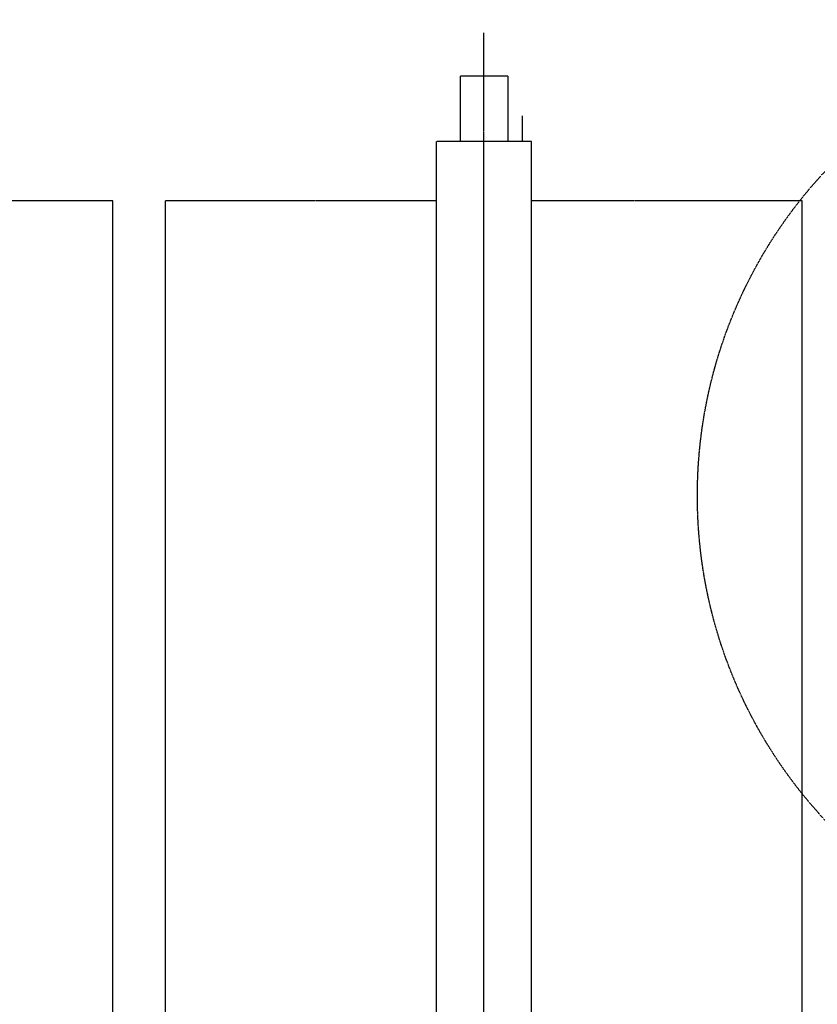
# Model space of a CAD drawing. Header units: inches. Extents: x -4968858 to -265257, y -220693 to 1871410.
# Tile 176 of 225: x -1894591 to -1893985, y 1197377 to 1198125. Entities that reach past the tile are written whole.
import ezdxf

# ---------------------------------------------------------------- set-up
doc = ezdxf.new("R2010")
doc.units = ezdxf.units.IN
doc.header["$MEASUREMENT"] = 0
for name, pattern in [('CENTER', [2, 1.25, -0.25, 0.25, -0.25]), ('CONTINOUS', [0]), ('HIDDEN', [0.375, 0.25, -0.125])]:
    doc.linetypes.add(name, pattern=pattern)
doc.layers.add('GRID', color=8, linetype='Continuous')
doc.layers.add('IPB', color=6, linetype='Continuous')

# ---------------------------------------------------------------- blocks, each defined once
blk = doc.blocks.new('UTCOMBINE')
at = {"color": 6}
for p, q in [((-707827.22, 44536.22, 0), (-707827.22, 42926.93, 0)), ((-708068.83, 44372.55, 0), (-708068.83, 42972.56, 0)), ((-708068.83, 44372.55, 0), (-708068.83, 42972.56, 0)), ((-707585.6, 44372.55, 0), (-707585.6, 42972.56, 0)), ((-707545.54, 44372.55, 0), (-707545.54, 42972.56, 0)), ((-707545.54, 44372.55, 0), (-707545.54, 42972.56, 0)), ((-707863.22, 44029.91, 0), (-707863.22, 42927.56, 0)), ((-707791.22, 44029.91, 0), (-707791.22, 42927.56, 0)), ((-707791.22, 44029.91, 0), (-707791.22, 42927.56, 0)), ((-707791.22, 44029.91, 0), (-707791.22, 42927.56, 0)), ((-707791.22, 44029.91, 0), (-707791.22, 42927.56, 0))]:
    blk.add_line(p, q, dxfattribs=at)
at = {"color": 6, "linetype": 'CENTER'}
for p, q in [((-707827.22, 44373.62, 0), (-707827.22, 42844.98, 0)), ((-708068.83, 42972.56, 0), (-707863.22, 42972.56, 0)), ((-707791.22, 42972.56, 0), (-707585.6, 42972.56, 0)), ((-707545.54, 42972.56, 0), (-707339.92, 42972.56, 0)), ((-707863.22, 42927.56, 0), (-707791.22, 42927.56, 0)), ((-707863.22, 42927.56, 0), (-707791.22, 42927.56, 0)), ((-707845.22, 42878.06, 0), (-707845.22, 42927.56, 0)), ((-707845.22, 42878.06, 0), (-707845.22, 42927.56, 0)), ((-707845.22, 42878.06, 0), (-707845.22, 42927.56, 0)), ((-707845.22, 42878.06, 0), (-707845.22, 42927.56, 0)), ((-707809.22, 42878.06, 0), (-707809.22, 42927.56, 0)), ((-707809.22, 42878.06, 0), (-707809.22, 42927.56, 0)), ((-707809.22, 42878.06, 0), (-707809.22, 42927.56, 0)), ((-707809.22, 42878.06, 0), (-707809.22, 42927.56, 0)), ((-707845.22, 42878.06, 0), (-707809.22, 42878.06, 0)), ((-707845.22, 42878.06, 0), (-707809.22, 42878.06, 0)), ((-707845.22, 42878.06, 0), (-707809.22, 42878.06, 0)), ((-707845.22, 42878.06, 0), (-707809.22, 42878.06, 0))]:
    blk.add_line(p, q, dxfattribs=at)
at = {"color": 3}
blk.add_line((-707856.54, 42927.56, 0), (-707856.54, 42908.16, 0), dxfattribs=at)
blk.add_line((-707856.54, 42927.56, 0), (-707856.54, 42908.16, 0), dxfattribs=at)
blk.add_line((-707856.54, 42927.56, 0), (-707856.54, 42908.16, 0), dxfattribs=at)
blk.add_line((-707856.54, 42927.56, 0), (-707856.54, 42908.16, 0), dxfattribs=at)
at = {"layer": 'IPB', "linetype": 'HIDDEN'}
blk.add_circle((-708350.51, 43196.45, 0), 361.31, dxfattribs=at)
blk = doc.blocks.new('TFMR YARD')
at = {"layer": 'GRID', "color": 1, "rotation": 180}
blk.add_blockref('UTCOMBINE', (-795623.35, 296115.83, 0), dxfattribs=at)

msp = doc.modelspace()

# ---------------------------------------------------------------- block references
at = {"color": 1, "linetype": 'CONTINOUS', "lineweight": 15}
msp.add_blockref('TFMR YARD', (-1806442.03, 944843.99), dxfattribs=at)

doc.saveas('drawing.dxf')
